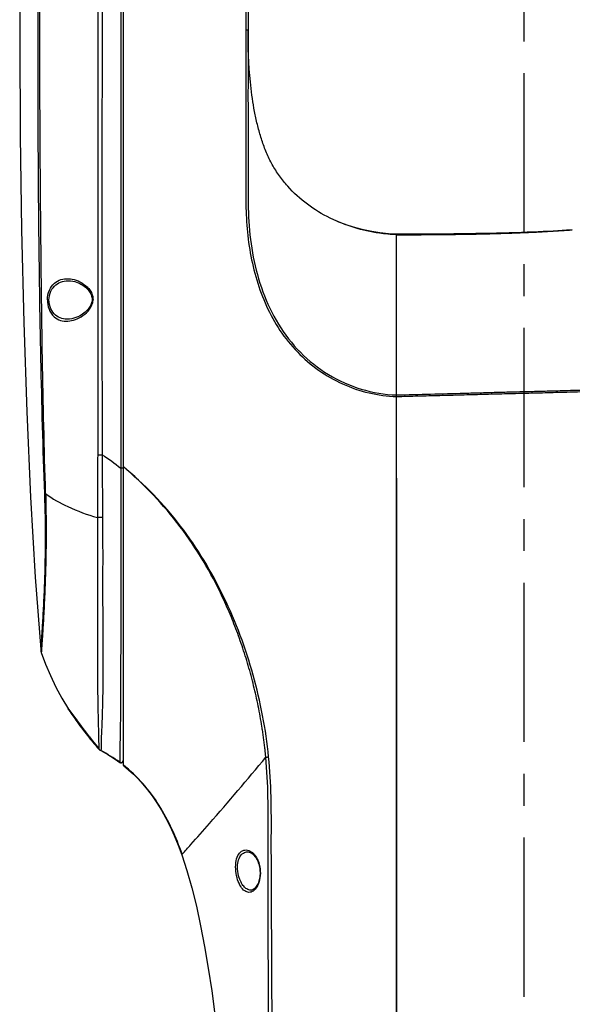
# Model space of a CAD drawing. Header units: millimetres. Extents: x 5828 to 6704, y 123 to 421.
# Tile 80 of 256: x 6334.94 to 6341.45, y 258.25 to 269.84. Entities that reach past the tile are written whole.
import ezdxf

# ---------------------------------------------------------------- set-up
doc = ezdxf.new("R2010")
doc.units = ezdxf.units.MM
doc.linetypes.add('CENTER', pattern=[0.6, 0.375, -0.075, 0.075, -0.075])
doc.layers.add('中心线', color=7, linetype='Continuous')
doc.layers.add('外形图', color=7, linetype='Continuous')

msp = doc.modelspace()

# ---------------------------------------------------------------- linework, layer by layer
at = {"layer": '中心线', "linetype": 'CENTER', "ltscale": 5}
msp.add_line((6340.876, 281.2143), (6340.876, 224.7506), dxfattribs=at)
at = {"layer": '外形图', "linetype": 'ByBlock'}
for p, q in [((6337.5996, 276.5913), (6337.5996, 269.7204)), ((6337.626, 276.5663), (6337.626, 269.6549)), ((6336.1272, 276.481), (6336.1272, 264.5631)), ((6336.1535, 276.4926), (6336.1535, 261.0654)), ((6337.626, 269.7186), (6337.626, 269.7193)), ((6337.626, 269.6549), (6337.626, 269.719)), ((6337.626, 269.719), (6337.626, 269.7186)), ((6337.626, 269.7186), (6337.626, 269.7157)), ((6337.626, 269.7131), (6337.626, 269.7186)), ((6337.626, 269.7126), (6337.626, 269.7181)), ((6337.626, 269.7157), (6337.626, 269.7121)), ((6337.626, 269.7121), (6337.626, 269.7086)), ((6337.626, 268.0463), (6337.6258, 267.8916)), ((6339.5376, 267.3187), (6339.376, 267.3184)), ((6339.376, 267.3184), (6339.376, 267.3129)), ((6339.376, 241.5369), (6339.376, 267.3177)), ((6339.7041, 267.3193), (6339.5376, 267.3187)), ((6339.8751, 267.3203), (6339.7041, 267.3193)), ((6335.2623, 266.5444), (6335.2807, 266.5443)), ((6336.1542, 264.5857), (6336.1535, 264.5863)), ((6339.376, 264.4446), (6339.376, 241.1693)), ((6335.51, 261.7265), (6335.5108, 261.7256)), ((6335.5108, 261.7256), (6335.5148, 261.7205)), ((6335.5114, 261.7218), (6335.5136, 261.7181)), ((6335.5115, 261.7216), (6335.5114, 261.7218)), ((6335.5127, 261.7233), (6335.5131, 261.7229)), ((6335.5136, 261.7181), (6335.5159, 261.7147)), ((6335.5148, 261.7205), (6335.5172, 261.7173)), ((6335.5159, 261.7147), (6335.5184, 261.7107)), ((6335.5172, 261.7173), (6335.5202, 261.7133)), ((6335.5184, 261.7107), (6335.5231, 261.7037)), ((6335.5202, 261.7133), (6335.5265, 261.7048)), ((6335.5231, 261.7037), (6335.5286, 261.6953)), ((6335.5265, 261.7048), (6335.5912, 261.6169)), ((6335.5286, 261.6953), (6335.5352, 261.6855)), ((6335.5352, 261.6855), (6335.5428, 261.6744)), ((6335.5428, 261.6744), (6335.5514, 261.6618)), ((6335.5514, 261.6618), (6335.5611, 261.6478)), ((6335.5611, 261.6478), (6335.572, 261.6323)), ((6335.572, 261.6323), (6335.584, 261.6153)), ((6335.584, 261.6153), (6335.5973, 261.5966)), ((6335.5912, 261.6169), (6335.6232, 261.5738)), ((6335.5973, 261.5966), (6335.612, 261.5763)), ((6335.612, 261.5763), (6335.6281, 261.5542)), ((6335.6232, 261.5738), (6335.6517, 261.5358)), ((6335.6281, 261.5542), (6335.6458, 261.5303)), ((6335.6458, 261.5303), (6335.6651, 261.5045)), ((6335.6517, 261.5358), (6335.6789, 261.4999)), ((6335.6651, 261.5045), (6335.679, 261.4862)), ((6335.6789, 261.4999), (6335.7099, 261.4594)), ((6335.679, 261.4862), (6335.6996, 261.4593)), ((6335.7099, 261.4594), (6335.7431, 261.4166)), ((6335.7431, 261.4166), (6335.7741, 261.3771)), ((6335.7741, 261.3771), (6335.8507, 261.2804)), ((6335.8626, 261.2604), (6335.8657, 261.257)), ((6335.867, 261.2596), (6335.8656, 261.2613)), ((6335.8656, 261.2613), (6335.8681, 261.2581)), ((6335.8668, 261.2557), (6335.8657, 261.257)), ((6335.8668, 261.2557), (6335.8722, 261.2503)), ((6335.867, 261.2609), (6335.867, 261.2596)), ((6335.8681, 261.2581), (6335.8688, 261.2573)), ((6335.8688, 261.2573), (6335.8726, 261.2529)), ((6335.8747, 261.2509), (6335.8726, 261.2529)), ((6335.8726, 261.2529), (6335.8765, 261.2486)), ((6335.8896, 261.2372), (6335.9723, 261.1909)), ((6335.8935, 261.2351), (6335.8931, 261.2381)), ((6335.9723, 261.1909), (6336.0486, 261.1437)), ((6336.0486, 261.1437), (6336.1142, 261.0995)), ((6336.1142, 261.0995), (6336.1141, 261.1009))]:
    msp.add_line(p, q, dxfattribs=at)
for points in [[(6335.0205, 274.0194), (6335.0107, 273.7976), (6334.9753, 272.8044), (6334.9511, 271.7631), (6334.938, 270.6863), (6334.9352, 269.5867), (6334.9419, 268.4765), (6334.9577, 267.3695), (6334.9832, 266.2809), (6335.0188, 265.2267), (6335.0645, 264.2225), (6335.1197, 263.2818), (6335.1826, 262.4289)], [(6339.376, 267.3181), (6339.2796, 267.3238), (6339.181, 267.3344), (6339.0838, 267.3495), (6338.9886, 267.369), (6338.8957, 267.393), (6338.8057, 267.421), (6338.719, 267.453), (6338.6359, 267.4885), (6338.5942, 267.5084)], [(6341.4476, 267.3693), (6341.3792, 267.3646), (6341.3281, 267.3613), (6341.2753, 267.3581), (6341.2206, 267.355), (6341.164, 267.352), (6341.1052, 267.3491), (6341.0442, 267.3463), (6340.9808, 267.3435), (6340.9151, 267.3409), (6340.8473, 267.3385), (6340.7773, 267.3361), (6340.7051, 267.3339), (6340.6308, 267.3318), (6340.5543, 267.3299), (6340.4754, 267.3281), (6340.3943, 267.3265), (6340.3109, 267.3251), (6340.2253, 267.3238), (6340.138, 267.3227), (6340.05, 267.3217), (6339.9621, 267.3209), (6339.8751, 267.3203)], [(6335.5244, 266.7694), (6335.535, 266.7687), (6335.56, 266.7652), (6335.5836, 266.7599), (6335.6056, 266.7533), (6335.6261, 266.7455), (6335.6454, 266.7367), (6335.6635, 266.7272), (6335.6803, 266.717), (6335.6957, 266.7064), (6335.7093, 266.6958), (6335.7214, 266.6852), (6335.7324, 266.6745), (6335.7425, 266.6635), (6335.7516, 266.6522), (6335.7599, 266.6405), (6335.7674, 266.6283), (6335.7737, 266.6159), (6335.779, 266.6033), (6335.7831, 266.5908), (6335.786, 266.5784), (6335.7878, 266.5661), (6335.7886, 266.5541), (6335.7885, 266.5453)], [(6335.7885, 266.5453), (6335.7879, 266.5363), (6335.7861, 266.5241), (6335.7832, 266.5114), (6335.779, 266.4983), (6335.7736, 266.4851), (6335.767, 266.472), (6335.7592, 266.459), (6335.7504, 266.4464), (6335.7407, 266.4342), (6335.7302, 266.4224), (6335.7186, 266.4108), (6335.706, 266.3995), (6335.692, 266.3882), (6335.6762, 266.3768), (6335.6586, 266.3656), (6335.6396, 266.355), (6335.6192, 266.3452), (6335.5974, 266.3364), (6335.5741, 266.3289), (6335.5495, 266.3231), (6335.5241, 266.3194), (6335.5132, 266.3186)], [(6335.1826, 262.4289), (6335.1829, 262.4254), (6335.1834, 262.4211), (6335.1841, 262.4164), (6335.1851, 262.4113), (6335.1863, 262.4059), (6335.1877, 262.4003), (6335.1895, 262.3945), (6335.1903, 262.3922)], [(6335.1903, 262.3922), (6335.2402, 262.2572), (6335.298, 262.1204), (6335.362, 261.9861), (6335.4321, 261.8548), (6335.509, 261.7259)], [(6335.6996, 261.4593), (6335.7169, 261.437), (6335.7339, 261.4153), (6335.7505, 261.3944), (6335.7664, 261.3745), (6335.7816, 261.3559), (6335.7957, 261.3387), (6335.8088, 261.323), (6335.8206, 261.3088), (6335.8314, 261.2961), (6335.8409, 261.285), (6335.8492, 261.2754), (6335.8564, 261.2672), (6335.8626, 261.2604)], [(6335.8507, 261.2804), (6335.8623, 261.2656), (6335.8656, 261.2613)], [(6335.8722, 261.2503), (6335.8805, 261.2433), (6335.8896, 261.2372)], [(6336.1142, 261.0995), (6336.1159, 261.0984), (6336.1193, 261.0968), (6336.123, 261.0957), (6336.1268, 261.0951), (6336.1306, 261.0951), (6336.1344, 261.0957), (6336.138, 261.0969), (6336.1414, 261.0985), (6336.1444, 261.1007), (6336.1471, 261.1032), (6336.1493, 261.1061), (6336.1511, 261.1093), (6336.1524, 261.1128), (6336.1532, 261.1163), (6336.1535, 261.12)], [(6336.1535, 261.0654), (6336.163, 261.058), (6336.2195, 261.0113), (6336.2757, 260.9604), (6336.3317, 260.9048), (6336.3874, 260.8441), (6336.4427, 260.7775), (6336.4976, 260.7045), (6336.5521, 260.6245), (6336.6056, 260.5375), (6336.6577, 260.4436), (6336.708, 260.3432), (6336.7561, 260.2369), (6336.802, 260.1251), (6336.8446, 260.0108)], [(6336.8443, 260.0107), (6336.905, 259.827), (6336.9631, 259.6234), (6337.0171, 259.4057), (6337.0671, 259.1748), (6337.1137, 258.9311), (6337.1572, 258.6758), (6337.198, 258.4092), (6337.2366, 258.1316)], [(6337.6223, 260.0447), (6337.6277, 260.0444), (6337.6398, 260.0422), (6337.6518, 260.0381), (6337.6637, 260.0322), (6337.6754, 260.0245), (6337.6867, 260.0152), (6337.6975, 260.0045), (6337.7077, 259.9924), (6337.7173, 259.9792), (6337.7261, 259.965), (6337.7341, 259.95), (6337.7413, 259.9343), (6337.7475, 259.918), (6337.7529, 259.9014), (6337.7575, 259.8844), (6337.7612, 259.8672), (6337.764, 259.8498), (6337.766, 259.8325), (6337.767, 259.818)], [(6337.767, 259.818), (6337.7674, 259.8042), (6337.7673, 259.7871), (6337.7663, 259.7701), (6337.7646, 259.7532), (6337.762, 259.7366), (6337.7586, 259.7203), (6337.7545, 259.7044), (6337.7496, 259.6891), (6337.7439, 259.6745), (6337.7376, 259.6607), (6337.7306, 259.6478), (6337.723, 259.6361), (6337.7149, 259.6257), (6337.7064, 259.6166), (6337.6975, 259.6089), (6337.6884, 259.6028), (6337.679, 259.5983), (6337.6694, 259.5955), (6337.6606, 259.5946)]]:
    msp.add_lwpolyline(points, dxfattribs=at)
for centre, radius, start, end in [((6345.8198, 269.7181), 8.1938, 180.03531, 180.44233), ((6335.9181, 258.6316), 5.3498, 90.07144, 90.71975), ((6335.5198, 261.7365), 0.0148, 205.36992, 206.82227), ((6335.7984, 261.9016), 0.3387, 211.67003, 212.07467), ((6335.884, 261.2709), 0.023, 190.71215, 194.4838), ((6335.8835, 261.2707), 0.0224, 194.46467, 207.89928), ((6335.8831, 261.2706), 0.0221, 207.96652, 213.69211), ((6335.8829, 261.2704), 0.0218, 213.68563, 220.22392), ((6335.2563, 260.7926), 0.7688, 37.41039, 37.56244), ((6335.8827, 261.2702), 0.0215, 220.23348, 222.51519), ((6335.933, 261.3166), 0.0899, 222.63379, 223.47913), ((6335.9657, 261.3384), 0.1263, 218.61067, 220.63432), ((6335.9314, 261.3151), 0.0878, 223.46615, 226.54897), ((6335.9712, 261.3432), 0.1336, 220.64207, 222.51152), ((6335.9294, 261.3129), 0.0848, 226.56283, 226.6942), ((6335.9257, 261.309), 0.0793, 226.65619, 229.90914), ((6335.9807, 261.3519), 0.1465, 222.50793, 223.6171), ((6335.9215, 261.3041), 0.0729, 229.94766, 230.15039), ((6335.9401, 261.3254), 0.0992, 228.72079, 230.39443), ((6335.9207, 261.3032), 0.0717, 230.15019, 230.39164), ((6335.9409, 261.3263), 0.1004, 230.39918, 241.57468), ((6334.8518, 259.3127), 2.1889, 54.7842, 61.5959), ((6336.1285, 261.1213), 0.025, 234.73893, 359.99413)]:
    msp.add_arc(centre, radius, start, end, dxfattribs=at)
for points, knots in [([(6335.8546, 276.453), (6335.8541, 276.4526), (6335.8552, 276.4495), (6335.854, 276.4446), (6335.8546, 276.4351), (6335.8542, 276.4224), (6335.8541, 276.4059), (6335.8538, 276.3769), (6335.8536, 276.3317), (6335.8534, 276.267), (6335.8533, 276.1886), (6335.8534, 276.097), (6335.8534, 275.9496), (6335.8531, 275.7358), (6335.8524, 275.4468), (6335.8517, 275.1186), (6335.852, 274.7576), (6335.8528, 274.3706), (6335.851, 273.9653), (6335.8537, 273.6198), (6335.8517, 273.3407), (6335.8523, 273.0611), (6335.854, 272.7115), (6335.8522, 272.1518), (6335.8551, 271.4515), (6335.8541, 270.6108), (6335.8559, 269.4891), (6335.8554, 268.3671), (6335.8564, 267.245), (6335.8555, 266.4035), (6335.8561, 265.562), (6335.8543, 265.001), (6335.8544, 264.7206)], [0, 0, 0, 0, 0.000158, 0.0006283, 0.0014102, 0.0025027, 0.0039044, 0.0056129, 0.0099404, 0.0154629, 0.0221515, 0.0299741, 0.038893, 0.0598504, 0.084639, 0.1127952, 0.1437691, 0.1769459, 0.2117618, 0.2474057, 0.2652722, 0.283147, 0.3188852, 0.354664, 0.4262724, 0.4979399, 0.5696424, 0.7130956, 0.7848298, 0.8565613, 0.9282843, 1, 1, 1, 1]), ([(6335.9067, 276.4704), (6335.9073, 276.4705), (6335.9059, 276.4665), (6335.9073, 276.4626), (6335.9065, 276.4528), (6335.9069, 276.4405), (6335.9068, 276.4242), (6335.9069, 276.3957), (6335.907, 276.3511), (6335.9073, 276.2875), (6335.9078, 276.2102), (6335.9084, 276.1199), (6335.909, 276.0167), (6335.9096, 275.9013), (6335.9102, 275.7244), (6335.9104, 275.4769), (6335.911, 275.1516), (6335.9119, 274.7932), (6335.9127, 274.4083), (6335.9116, 274.0043), (6335.9125, 273.589), (6335.911, 273.1688), (6335.9106, 272.7476), (6335.9074, 272.1855), (6335.9088, 271.4822), (6335.9063, 270.6379), (6335.9062, 269.793), (6335.9053, 268.9479), (6335.9045, 267.8208), (6335.904, 266.6937), (6335.9055, 265.5666), (6335.9055, 265.0031), (6335.9067, 264.7213)], [0, 0, 0, 0, 0.0001536, 0.0006143, 0.0013813, 0.0024534, 0.0038294, 0.0055073, 0.0097599, 0.0151903, 0.0217727, 0.0294765, 0.038267, 0.0481046, 0.0589456, 0.0834399, 0.1113031, 0.1420065, 0.1749619, 0.2095761, 0.2451736, 0.2810052, 0.3168507, 0.3527323, 0.4245417, 0.4964151, 0.5683245, 0.6402585, 0.712206, 0.8561138, 0.9280622, 1, 1, 1, 1]), ([(6335.2404, 264.2642), (6335.2252, 264.7942), (6335.2006, 265.8543), (6335.1826, 267.4443), (6335.1737, 268.7687), (6335.1715, 269.8272), (6335.1717, 270.62), (6335.1765, 271.4118), (6335.1821, 272.071), (6335.1899, 272.5978), (6335.1978, 272.9923), (6335.2047, 273.3864), (6335.217, 273.7764), (6335.2199, 274.155), (6335.2142, 274.5104), (6335.2016, 274.8312), (6335.1867, 275.0723), (6335.1737, 275.2406), (6335.1647, 275.3461), (6335.1562, 275.4367), (6335.1486, 275.5116), (6335.1423, 275.5697), (6335.1374, 275.6084), (6335.1347, 275.6295), (6335.1325, 275.6408), (6335.1323, 275.6443), (6335.1307, 275.6486), (6335.1304, 275.6482)], [0, 0, 0, 0, 0.139669, 0.2793262, 0.4188507, 0.4885379, 0.5581549, 0.6276943, 0.6971245, 0.7318068, 0.7664645, 0.8010746, 0.835639, 0.8692508, 0.9007849, 0.9292688, 0.9538236, 0.9643966, 0.973724, 0.9817363, 0.9883587, 0.9935277, 0.9972052, 0.9984762, 0.999365, 0.9998699, 1, 1, 1, 1]), ([(6335.1124, 275.5864), (6335.1129, 275.5937), (6335.1254, 275.5136), (6335.1292, 275.4726), (6335.1505, 275.2881), (6335.1765, 274.9825), (6335.2066, 274.453), (6335.2072, 273.881), (6335.1902, 273.3717), (6335.1786, 272.8468), (6335.1654, 272.1895), (6335.1562, 271.3998), (6335.1478, 270.3451), (6335.1462, 269.0247), (6335.1551, 267.4388), (6335.1777, 265.8518), (6335.2074, 264.7937), (6335.2267, 264.2647)], [0, 0, 0, 0, 0.0019218, 0.0099992, 0.023948, 0.0433086, 0.0958398, 0.161157, 0.1958753, 0.2306327, 0.3002632, 0.3699739, 0.4397905, 0.5796312, 0.7196666, 0.8598188, 1, 1, 1, 1]), ([(6337.5996, 269.7204), (6337.5996, 269.5017), (6337.5998, 269.1736), (6337.5992, 268.7362), (6337.5994, 268.4081), (6337.6, 268.08), (6337.5984, 267.752), (6337.6063, 267.4237), (6337.6471, 267.0977), (6337.722, 266.7779), (6337.8357, 266.4694), (6337.9949, 266.1814), (6338.2687, 265.8399), (6338.7228, 265.5176), (6339.1587, 265.4134), (6339.376, 265.4078)], [0, 0, 0, 0, 0.1252284, 0.1878503, 0.2504761, 0.3131051, 0.3757364, 0.4383552, 0.5009498, 0.5635285, 0.626081, 0.6886027, 0.7511027, 0.8755452, 1, 1, 1, 1]), ([(6337.6249, 269.7196), (6337.6237, 269.7198), (6337.6153, 269.7203), (6337.6068, 269.7204), (6337.5996, 269.7204)], [0, 0, 0, 0, 0.1459793, 1, 1, 1, 1]), ([(6337.626, 269.7193), (6337.626, 269.7194), (6337.6255, 269.7195), (6337.6252, 269.7196), (6337.6249, 269.7196)], [0, 0, 0, 0, 0.2762076, 1, 1, 1, 1]), ([(6339.376, 265.4078), (6339.4609, 265.4101), (6339.6307, 265.4145), (6339.8853, 265.4211), (6340.1399, 265.4278), (6340.3946, 265.4345), (6340.6492, 265.4414), (6340.8614, 265.4468), (6341.0312, 265.4511), (6341.1585, 265.4543), (6341.2858, 265.4577), (6341.4131, 265.4612), (6341.5404, 265.4647), (6341.6677, 265.4679), (6341.795, 265.4709), (6341.9011, 265.4739), (6341.986, 265.4765), (6342.0496, 265.4784), (6342.1133, 265.48), (6342.177, 265.4812), (6342.2406, 265.4822), (6342.3043, 265.4834), (6342.3679, 265.4854), (6342.4315, 265.4889), (6342.495, 265.4944), (6342.5582, 265.5022), (6342.6211, 265.5128), (6342.7042, 265.5305), (6342.8065, 265.5595), (6342.9257, 265.6046), (6343.0411, 265.659), (6343.152, 265.7219), (6343.258, 265.7927), (6343.3587, 265.8709), (6343.4538, 265.9559), (6343.5726, 266.0773), (6343.7062, 266.243), (6343.842, 266.4591), (6343.9345, 266.6506), (6343.996, 266.8089), (6344.036, 266.9299), (6344.07, 267.0526), (6344.098, 267.1769), (6344.1201, 267.3024), (6344.1335, 267.4077), (6344.1412, 267.4923), (6344.1471, 267.577), (6344.1512, 267.6831), (6344.1519, 267.7892), (6344.1518, 267.8741), (6344.1516, 267.9378), (6344.1514, 268.0014), (6344.1514, 268.0651), (6344.1516, 268.1288), (6344.152, 268.2137), (6344.1524, 268.3198), (6344.1526, 268.4471), (6344.1524, 268.5745), (6344.152, 268.7018), (6344.1516, 268.8291), (6344.1513, 268.9989), (6344.1514, 269.2111), (6344.1518, 269.4657), (6344.1518, 269.6355), (6344.1518, 269.7204)], [0, 0, 0, 0, 0.0312532, 0.0625061, 0.0937587, 0.1250109, 0.1562628, 0.1875143, 0.2031399, 0.2187654, 0.2343908, 0.2500161, 0.2656412, 0.2812663, 0.2968912, 0.312516, 0.3203284, 0.3281407, 0.3359529, 0.3437652, 0.3515777, 0.35939, 0.3672023, 0.3750171, 0.3828323, 0.3906461, 0.398461, 0.4062778, 0.421908, 0.4375363, 0.4531665, 0.4687952, 0.4844239, 0.5000533, 0.5156849, 0.531315, 0.5625624, 0.5938065, 0.6250478, 0.6406734, 0.6562982, 0.6719232, 0.687548, 0.7031728, 0.7187978, 0.7266106, 0.7344233, 0.7500481, 0.7656721, 0.7734844, 0.7812964, 0.7891083, 0.7969201, 0.804732, 0.8125438, 0.8281672, 0.8437904, 0.8594133, 0.875036, 0.8906583, 0.9062802, 0.9375225, 0.9687625, 1, 1, 1, 1]), ([(6337.626, 269.6549), (6337.626, 269.3868), (6337.6254, 268.8506), (6337.6263, 268.3144), (6337.626, 268.0463)], [0, 0, 0, 0, 0.4999597, 1, 1, 1, 1]), ([(6338.5941, 267.5083), (6338.5, 267.5547), (6338.3192, 267.6634), (6338.1247, 267.8416), (6337.9943, 268.0052), (6337.9094, 268.1369), (6337.8401, 268.2772), (6337.7876, 268.4243), (6337.7444, 268.5741), (6337.6967, 268.7763), (6337.6439, 269.136), (6337.6279, 269.4474), (6337.6262, 269.6549)], [0, 0, 0, 0, 0.1260277, 0.2515975, 0.3142885, 0.3768687, 0.4393398, 0.5017354, 0.5640949, 0.6264256, 0.750983, 1, 1, 1, 1]), ([(6339.376, 265.4265), (6339.5095, 265.43), (6339.7764, 265.4369), (6340.11, 265.4456), (6340.3769, 265.4527), (6340.5771, 265.4581), (6340.7772, 265.4633), (6340.9774, 265.4684), (6341.1776, 265.4734), (6341.3444, 265.4779), (6341.4778, 265.4817), (6341.5779, 265.4843), (6341.678, 265.4868), (6341.7781, 265.4892), (6341.8614, 265.4914), (6341.9282, 265.4934), (6341.9782, 265.4949), (6342.0282, 265.4964), (6342.0783, 265.4978), (6342.1283, 265.4989), (6342.1784, 265.4998), (6342.2284, 265.5007), (6342.2951, 265.5018), (6342.3786, 265.5041), (6342.4785, 265.5108), (6342.5779, 265.5233), (6342.6762, 265.5428), (6342.7729, 265.5692), (6342.8675, 265.6023), (6342.9597, 265.6415), (6343.0493, 265.6863), (6343.1361, 265.7364), (6343.2198, 265.7915), (6343.3269, 265.8713), (6343.4522, 265.982), (6343.5876, 266.1298), (6343.708, 266.2901), (6343.8131, 266.4607), (6343.9029, 266.6399), (6343.9772, 266.826), (6344.0363, 267.0174), (6344.0805, 267.2128), (6344.105, 267.378), (6344.1172, 267.5109), (6344.1219, 267.5942), (6344.1242, 267.6609), (6344.1256, 267.7276), (6344.1261, 267.8111), (6344.1258, 267.9112), (6344.1256, 267.9779), (6344.1256, 268.0113)], [0, 0, 0, 0, 0.0625101, 0.1250191, 0.1562732, 0.187527, 0.2187806, 0.2500338, 0.2812868, 0.3125393, 0.3281655, 0.3437915, 0.3594175, 0.3750434, 0.3906692, 0.3984821, 0.4062949, 0.4141077, 0.4219203, 0.429733, 0.4375458, 0.4453587, 0.4531716, 0.4687974, 0.4844283, 0.5000555, 0.5156867, 0.5313195, 0.5469484, 0.5625785, 0.5782079, 0.5938353, 0.6094621, 0.625088, 0.6563317, 0.6875726, 0.7188165, 0.750056, 0.7812944, 0.8125335, 0.8437732, 0.8750143, 0.9062565, 0.9218802, 0.937504, 0.9453163, 0.9531281, 0.9687518, 0.984376, 1, 1, 1, 1]), ([(6337.6258, 267.8916), (6337.6258, 267.7505), (6337.6265, 267.4682), (6337.6789, 267.0472), (6337.7894, 266.6377), (6337.9702, 266.2531), (6338.2312, 265.9162), (6338.6726, 265.5653), (6339.0971, 265.4339), (6339.376, 265.4265)], [0, 0, 0, 0, 0.1255145, 0.2509317, 0.3762759, 0.5014922, 0.6266099, 0.7517115, 1, 1, 1, 1]), ([(6339.376, 267.3128), (6339.3083, 267.315), (6339.0394, 267.3386), (6338.7754, 267.4191), (6338.5941, 267.5083)], [0, 0, 0, 0, 0.2510121, 1, 1, 1, 1]), ([(6339.376, 267.3129), (6339.3868, 267.3129), (6339.403, 267.3129), (6339.4246, 267.313), (6339.4408, 267.3131), (6339.457, 267.3132), (6339.4786, 267.3132), (6339.5001, 267.3129), (6339.5217, 267.3128), (6339.5433, 267.3128), (6339.5703, 267.313), (6339.6027, 267.313), (6339.6351, 267.3131), (6339.6675, 267.3133), (6339.6999, 267.3133), (6339.7323, 267.3133), (6339.7646, 267.3137), (6339.797, 267.3145), (6339.8401, 267.3153), (6339.8833, 267.3155), (6339.9265, 267.3157), (6339.9697, 267.316), (6340.0237, 267.3166), (6340.0884, 267.3174), (6340.1532, 267.3182), (6340.218, 267.3193), (6340.3043, 267.3208), (6340.4123, 267.3231), (6340.5418, 267.3264), (6340.7145, 267.3316), (6340.9302, 267.3398), (6341.189, 267.3524), (6341.3614, 267.3631), (6341.4476, 267.3693)], [0, 0, 0, 0, 0.0156254, 0.0234385, 0.0312521, 0.0390645, 0.0468742, 0.0624893, 0.070299, 0.0781117, 0.0937404, 0.109367, 0.1249921, 0.1406182, 0.1562474, 0.171875, 0.1874912, 0.2030984, 0.2187084, 0.249959, 0.2655887, 0.2812153, 0.3124653, 0.3437176, 0.3749707, 0.4062234, 0.4374761, 0.4999817, 0.5624868, 0.6249911, 0.7499955, 0.8749973, 1, 1, 1, 1]), ([(6335.2623, 266.5444), (6335.2624, 266.5836), (6335.276, 266.6575), (6335.3359, 266.7449), (6335.4199, 266.7907), (6335.511, 266.7993), (6335.6032, 266.7799), (6335.677, 266.7429), (6335.731, 266.6995), (6335.7678, 266.6574), (6335.7894, 266.6142), (6335.7998, 266.5755), (6335.7987, 266.5551), (6335.7996, 266.5449)], [0, 0, 0, 0, 0.1446321, 0.2684761, 0.3778602, 0.4857262, 0.5992209, 0.7211484, 0.7860163, 0.8538951, 0.9252808, 0.9623734, 1, 1, 1, 1]), ([(6335.2807, 266.5443), (6335.2809, 266.58), (6335.2947, 266.6481), (6335.3551, 266.7267), (6335.4374, 266.7663), (6335.4957, 266.7709), (6335.5244, 266.7694)], [0, 0, 0, 0, 0.2870335, 0.5386494, 0.7688395, 1, 1, 1, 1]), ([(6335.2623, 266.5444), (6335.2617, 266.4734), (6335.2979, 266.3624), (6335.4141, 266.2972), (6335.5042, 266.2898), (6335.5953, 266.3111), (6335.6847, 266.358), (6335.7661, 266.4316), (6335.7981, 266.5058), (6335.7996, 266.5449)], [0, 0, 0, 0, 0.2649944, 0.3735148, 0.4806442, 0.5947512, 0.7186981, 0.8537188, 1, 1, 1, 1]), ([(6335.5132, 266.3186), (6335.4858, 266.3172), (6335.4298, 266.3218), (6335.3509, 266.362), (6335.2936, 266.4409), (6335.2806, 266.5086), (6335.2807, 266.5443)], [0, 0, 0, 0, 0.2259704, 0.4526208, 0.7059115, 1, 1, 1, 1]), ([(6335.8544, 264.7204), (6335.8583, 264.7205), (6335.8758, 264.721), (6335.8933, 264.7212), (6335.9067, 264.7213)], [0, 0, 0, 0, 0.2274791, 1, 1, 1, 1]), ([(6335.9067, 264.7213), (6335.9077, 264.598), (6335.9082, 264.3514), (6335.9122, 264.1047), (6335.9114, 263.9814)], [0, 0, 0, 0, 0.4999564, 1, 1, 1, 1]), ([(6337.8337, 261.1588), (6337.8367, 261.1625), (6337.8337, 261.1739), (6337.8331, 261.1881), (6337.8313, 261.2035), (6337.8293, 261.2237), (6337.8265, 261.2491), (6337.8219, 261.2896), (6337.8157, 261.3403), (6337.8077, 261.4009), (6337.799, 261.4615), (6337.7866, 261.5422), (6337.7695, 261.6428), (6337.7464, 261.763), (6337.7209, 261.8828), (6337.6928, 262.002), (6337.652, 262.1601), (6337.5949, 262.3561), (6337.5163, 262.5882), (6337.4278, 262.8166), (6337.2961, 263.1153), (6337.1051, 263.4764), (6336.8315, 263.8825), (6336.5149, 264.2555), (6336.2764, 264.4776), (6336.1535, 264.584)], [0, 0, 0, 0, 0.0036334, 0.0075397, 0.0114505, 0.0153615, 0.0231836, 0.0310059, 0.0466509, 0.0622966, 0.077943, 0.0935901, 0.1248858, 0.1561841, 0.1874849, 0.2187879, 0.2500929, 0.3127038, 0.375317, 0.437927, 0.5005265, 0.6256187, 0.7505659, 0.8753531, 1, 1, 1, 1]), ([(6337.8692, 261.1641), (6337.8534, 261.3269), (6337.8052, 261.6512), (6337.6559, 262.2886), (6337.3698, 263.0585), (6336.9447, 263.7629), (6336.5183, 264.2585), (6336.2779, 264.4797), (6336.1542, 264.5857)], [0, 0, 0, 0, 0.1252092, 0.2504502, 0.5006874, 0.7504713, 0.875304, 1, 1, 1, 1]), ([(6336.127, 264.5631), (6336.1269, 264.3626), (6336.129, 263.9625), (6336.1263, 263.3716), (6336.1254, 262.8093), (6336.1255, 262.2982), (6336.1239, 261.8559), (6336.1208, 261.4995), (6336.1156, 261.2567), (6336.115, 261.1358), (6336.1141, 261.1009)], [0, 0, 0, 0, 0.1736879, 0.3467069, 0.5119661, 0.6609156, 0.7895988, 0.8952531, 0.9697332, 1, 1, 1, 1]), ([(6336.1535, 264.5621), (6336.1535, 264.5628), (6336.1494, 264.5621), (6336.1453, 264.5632), (6336.1365, 264.5629), (6336.1305, 264.5631), (6336.1272, 264.5631)], [0, 0, 0, 0, 0.0782529, 0.2967101, 0.6208635, 1, 1, 1, 1]), ([(6335.2267, 264.2647), (6335.235, 264.0308), (6335.2388, 263.6912), (6335.2286, 263.2596), (6335.2171, 262.9865), (6335.206, 262.7879), (6335.1976, 262.6557), (6335.1924, 262.5788), (6335.1884, 262.5178), (6335.1849, 262.4732), (6335.1838, 262.4454), (6335.1823, 262.4325), (6335.1826, 262.4289)], [0, 0, 0, 0, 0.3822396, 0.5543416, 0.7048521, 0.8286646, 0.879073, 0.9211559, 0.9545404, 0.9789404, 0.99415, 1, 1, 1, 1]), ([(6335.2404, 264.2642), (6335.2436, 264.1422), (6335.2477, 263.9032), (6335.2456, 263.5565), (6335.2375, 263.2377), (6335.2269, 262.995), (6335.2178, 262.8235), (6335.2114, 262.7146), (6335.2055, 262.6206), (6335.2003, 262.5422), (6335.1959, 262.4803), (6335.1933, 262.4393), (6335.1913, 262.4151), (6335.1912, 262.4027), (6335.1894, 262.3954), (6335.1903, 262.3922)], [0, 0, 0, 0, 0.1954318, 0.3827501, 0.5551157, 0.7060132, 0.7717454, 0.8301555, 0.8806295, 0.922662, 0.9558859, 0.9799806, 0.9885279, 0.9947244, 1, 1, 1, 1]), ([(6335.2404, 264.2642), (6335.2388, 264.2642), (6335.2343, 264.2643), (6335.2297, 264.2644), (6335.2267, 264.2647)], [0, 0, 0, 0, 0.3351919, 1, 1, 1, 1]), ([(6335.2404, 264.2642), (6335.3213, 264.203), (6335.52, 264.0929), (6335.7324, 264.0166), (6335.8509, 263.9811)], [0, 0, 0, 0, 0.4507541, 1, 1, 1, 1]), ([(6335.8509, 263.9811), (6335.8502, 263.8964), (6335.8516, 263.7278), (6335.8536, 263.4767), (6335.8516, 263.2298), (6335.8522, 262.9155), (6335.8518, 262.614), (6335.8508, 262.3277), (6335.8533, 262.0792), (6335.854, 261.8117), (6335.8614, 261.55), (6335.8645, 261.3747), (6335.8677, 261.2881), (6335.867, 261.2609)], [0, 0, 0, 0, 0.0934133, 0.1859685, 0.2769006, 0.3656452, 0.5325711, 0.609459, 0.6813243, 0.806608, 0.904492, 0.9699779, 1, 1, 1, 1]), ([(6335.9114, 263.9814), (6335.9112, 263.8951), (6335.9129, 263.7231), (6335.9138, 263.4667), (6335.912, 263.2146), (6335.9135, 262.8936), (6335.9144, 262.5858), (6335.9142, 262.294), (6335.9156, 262.0419), (6335.9112, 261.7729), (6335.9035, 261.538), (6335.8966, 261.3934), (6335.8931, 261.3119), (6335.8945, 261.2626), (6335.8931, 261.238)], [0, 0, 0, 0, 0.094359, 0.1881214, 0.2802537, 0.3700757, 0.5390954, 0.6167703, 0.6892153, 0.8147352, 0.9108266, 0.9462042, 0.9730839, 1, 1, 1, 1]), ([(6335.5064, 261.7301), (6335.5063, 261.7304), (6335.506, 261.732), (6335.5073, 261.7301), (6335.5077, 261.7296)], [0, 0, 0, 0, 0.3072068, 1, 1, 1, 1]), ([(6335.5101, 261.7238), (6335.5097, 261.7244), (6335.5085, 261.7264), (6335.5073, 261.7284), (6335.5066, 261.7298)], [0, 0, 0, 0, 0.3290007, 1, 1, 1, 1]), ([(6335.5077, 261.7296), (6335.5081, 261.7292), (6335.5098, 261.7272), (6335.5114, 261.7251), (6335.5127, 261.7233)], [0, 0, 0, 0, 0.1817557, 1, 1, 1, 1]), ([(6335.5131, 261.7229), (6335.5379, 261.6906), (6335.5968, 261.6081), (6335.658, 261.5272), (6335.6949, 261.4791)], [0, 0, 0, 0, 0.4017629, 1, 1, 1, 1]), ([(6335.6843, 261.4791), (6335.6846, 261.4805), (6335.6877, 261.4819), (6335.6895, 261.4838), (6335.6906, 261.4846)], [0, 0, 0, 0, 0.4990032, 1, 1, 1, 1]), ([(6335.6949, 261.4791), (6335.7275, 261.4366), (6335.7841, 261.3637), (6335.8422, 261.2919), (6335.8658, 261.2612)], [0, 0, 0, 0, 0.5809785, 1, 1, 1, 1]), ([(6335.8778, 261.2457), (6335.8773, 261.2461), (6335.8764, 261.2468), (6335.8755, 261.2475), (6335.875, 261.2479)], [0, 0, 0, 0, 0.4662458, 1, 1, 1, 1]), ([(6335.8794, 261.246), (6335.8802, 261.2453), (6335.8831, 261.2419), (6335.8789, 261.2449), (6335.8778, 261.2457)], [0, 0, 0, 0, 0.4268885, 1, 1, 1, 1]), ([(6336.8502, 260.0167), (6336.8844, 260.0553), (6336.9922, 260.1749), (6337.3249, 260.5527), (6337.6189, 260.8959), (6337.8356, 261.1611)], [0, 0, 0, 0, 0.1025498, 0.3196772, 1, 1, 1, 1]), ([(6338.0546, 246.1034), (6338.0386, 246.7255), (6338.0085, 247.9733), (6337.9686, 249.8488), (6337.9343, 251.7313), (6337.9068, 253.6173), (6337.8892, 255.1901), (6337.8783, 256.4482), (6337.8717, 257.3912), (6337.8667, 258.3339), (6337.8641, 259.1193), (6337.8626, 259.7476), (6337.8614, 260.219), (6337.866, 260.6904), (6337.8506, 261.0047), (6337.8356, 261.1611)], [0, 0, 0, 0, 0.1239664, 0.2486249, 0.3737044, 0.4990117, 0.6243714, 0.687021, 0.7496372, 0.8122253, 0.8748026, 0.9060944, 0.9373923, 0.9686946, 1, 1, 1, 1]), ([(6337.8358, 261.1591), (6337.8379, 261.1602), (6337.8433, 261.16), (6337.8543, 261.1618), (6337.8631, 261.1633), (6337.8692, 261.1641)], [0, 0, 0, 0, 0.2114007, 0.4549281, 1, 1, 1, 1]), ([(6338.1018, 246.1119), (6338.0859, 246.7337), (6338.0557, 247.9809), (6338.0155, 249.8556), (6337.9805, 251.7372), (6337.9521, 253.6225), (6337.9336, 255.1947), (6337.9217, 256.4524), (6337.9144, 257.3951), (6337.9082, 258.3375), (6337.9043, 259.2798), (6337.8992, 260.0651), (6337.9026, 260.6936), (6337.8851, 261.0077), (6337.8692, 261.1641)], [0, 0, 0, 0, 0.1239544, 0.2485975, 0.3736633, 0.4989643, 0.6243243, 0.6869769, 0.7495976, 0.8121923, 0.8747782, 0.9373773, 0.9686865, 1, 1, 1, 1]), ([(6336.8502, 260.0167), (6336.7789, 260.2169), (6336.6482, 260.5119), (6336.3945, 260.8563), (6336.2379, 261.0036), (6336.1536, 261.0694)], [0, 0, 0, 0, 0.4988103, 0.7489423, 1, 1, 1, 1]), ([(6337.4828, 259.817), (6337.4791, 259.8512), (6337.4786, 259.915), (6337.4998, 259.9987), (6337.5436, 260.0564), (6337.6292, 260.0807), (6337.7123, 260.013), (6337.757, 259.9172), (6337.7692, 259.8527), (6337.7709, 259.8182)], [0, 0, 0, 0, 0.1635854, 0.3006375, 0.4046874, 0.4918412, 0.6940951, 0.8360623, 1, 1, 1, 1]), ([(6336.8443, 260.0106), (6336.845, 260.0109), (6336.8467, 260.0135), (6336.8488, 260.0152), (6336.8502, 260.0167)], [0, 0, 0, 0, 0.2670765, 1, 1, 1, 1]), ([(6337.5044, 259.8193), (6337.5007, 259.8501), (6337.5001, 259.9079), (6337.5214, 259.984), (6337.5654, 260.0347), (6337.6046, 260.045), (6337.6223, 260.0447)], [0, 0, 0, 0, 0.3259721, 0.6002024, 0.8137733, 1, 1, 1, 1]), ([(6337.7709, 259.8182), (6337.7726, 259.7842), (6337.7677, 259.7203), (6337.7383, 259.6389), (6337.6946, 259.5832), (6337.6367, 259.5611), (6337.5789, 259.5844), (6337.5341, 259.6401), (6337.4994, 259.72), (6337.4864, 259.7829), (6337.4828, 259.817)], [0, 0, 0, 0, 0.1645962, 0.3046472, 0.4124669, 0.4971337, 0.5826537, 0.6927047, 0.834805, 1, 1, 1, 1]), ([(6337.6606, 259.5946), (6337.6431, 259.5943), (6337.6095, 259.6053), (6337.571, 259.6413), (6337.5275, 259.7096), (6337.5099, 259.7738), (6337.5044, 259.8193)], [0, 0, 0, 0, 0.1786265, 0.3389159, 0.5317007, 1, 1, 1, 1])]:
    msp.add_open_spline(points, degree=3, knots=knots, dxfattribs=at)
for points in [[(6335.7996, 266.5449), (6335.7959, 266.5451), (6335.7922, 266.5453), (6335.7885, 266.5453)], [(6335.8544, 264.7206), (6335.8531, 264.4741), (6335.8512, 264.2276), (6335.8509, 263.9811)], [(6335.9067, 264.7223), (6335.9844, 264.6757), (6336.0563, 264.6198), (6336.127, 264.5631)], [(6335.8747, 261.2509), (6335.8762, 261.2492), (6335.8778, 261.2477), (6335.8794, 261.246)]]:
    msp.add_open_spline(points, degree=3, dxfattribs=at)

doc.saveas('drawing.dxf')
